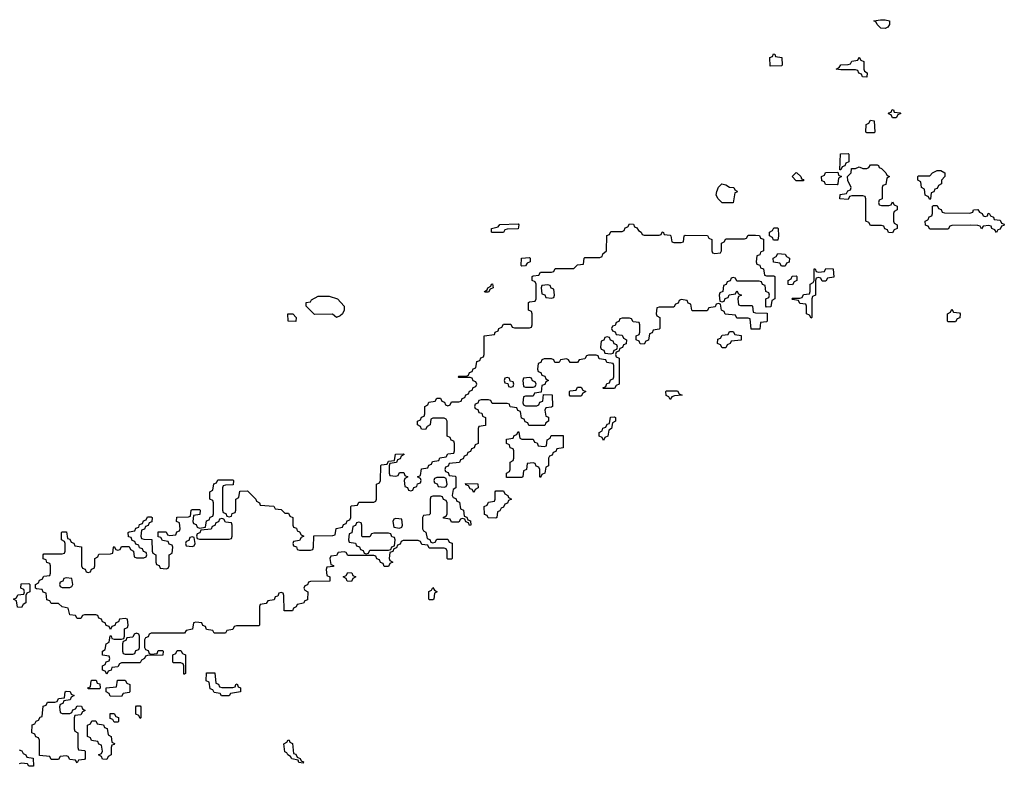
# Model space of a CAD drawing. Header units: inches. Extents: x 2777885 to 2884230, y 684484 to 829189.
# Tile 172 of 239: x 2835100 to 2840413, y 802729 to 806756. Entities that reach past the tile are written whole.
import ezdxf

# ---------------------------------------------------------------- set-up
doc = ezdxf.new("R2010")
doc.units = ezdxf.units.IN
doc.header["$MEASUREMENT"] = 0
doc.layers.add('C8830', color=7, linetype='Continuous')
doc.layers.add('C8840', color=7, linetype='Continuous')

msp = doc.modelspace()

# ---------------------------------------------------------------- linework, layer by layer
at = {"layer": 'C8830', "color": 6}
for points in [[(2839770, 806708.7), (2839746, 806710), (2839726, 806730), (2839722, 806742), (2839708, 806750), (2839744, 806756), (2839770, 806756), (2839794, 806750), (2839794, 806730), (2839783.6, 806716.4)], [(2839150, 806506), (2839148.4, 806551.6), (2839162, 806558), (2839167.3, 806572.7), (2839174, 806570), (2839178, 806558), (2839212.7, 806552.7), (2839214, 806510), (2839210, 806508)], [(2839670, 806446), (2839647.3, 806447.3), (2839642, 806462), (2839627.3, 806467.3), (2839622, 806482), (2839610, 806486), (2839530, 806486), (2839506, 806490), (2839522, 806498), (2839530, 806512), (2839570, 806514), (2839582, 806518), (2839590, 806532), (2839622, 806538), (2839630, 806554), (2839638, 806538), (2839654, 806530), (2839654, 806490), (2839658, 806478), (2839672, 806470)], [(2839810, 806226), (2839802, 806242), (2839788.4, 806248.4), (2839790, 806254), (2839802, 806258), (2839808.4, 806271.6), (2839814, 806270), (2839818, 806258), (2839850, 806254), (2839854, 806250), (2839838, 806242), (2839830, 806226)], [(2839670, 806146), (2839666, 806150), (2839668, 806190), (2839682, 806198), (2839690, 806214), (2839711.3, 806210), (2839714, 806150), (2839710, 806146)], [(2839526, 805946), (2839528, 806032), (2839570, 806034), (2839574, 806030), (2839574, 805990), (2839558, 805982), (2839552.7, 805967.3), (2839538, 805962), (2839530, 805946)], [(2839510, 805866), (2839447.3, 805867.3), (2839442, 805882), (2839427.3, 805887.3), (2839426, 805910), (2839442, 805918), (2839448.4, 805931.6), (2839514, 805934), (2839518, 805918), (2839534, 805910), (2839518, 805902), (2839514, 805870)], [(2839750, 805754), (2839790, 805754), (2839802, 805758), (2839810, 805774), (2839818, 805758), (2839834, 805750), (2839834, 805730), (2839818, 805722), (2839814, 805710), (2839814, 805670), (2839818, 805658), (2839834, 805650), (2839834, 805630), (2839818, 805622), (2839810, 805606), (2839787.3, 805607.3), (2839782, 805622), (2839767.3, 805627.3), (2839762, 805642), (2839750, 805646), (2839690, 805646), (2839682, 805662), (2839666, 805670), (2839666, 805790), (2839662, 805802), (2839650, 805806), (2839590, 805806), (2839578, 805802), (2839570, 805786), (2839526, 805790), (2839527.3, 805812.7), (2839562, 805818), (2839568, 805832), (2839582, 805838), (2839586, 805850), (2839568.4, 805888.4), (2839566, 805910), (2839586, 805930), (2839587.3, 805952.7), (2839610, 805954), (2839630, 805962), (2839650, 805954), (2839670, 805954), (2839682, 805958), (2839690, 805974), (2839727.3, 805972.7), (2839734, 805970), (2839738, 805958), (2839750, 805954), (2839774, 805930), (2839778, 805918), (2839794, 805910), (2839778, 805902), (2839772.7, 805867.3), (2839758, 805862), (2839754, 805850), (2839754, 805790), (2839738, 805782), (2839734, 805770), (2839738, 805758)], [(2839290, 805886), (2839268.7, 805910), (2839290, 805931), (2839294, 805930), (2839314, 805910), (2839318, 805898), (2839330, 805894), (2839330, 805886)], [(2838890, 805768), (2838868, 805790), (2838858, 805810), (2838862, 805830), (2838870, 805852), (2838888, 805870), (2838910, 805864.7), (2838930, 805852), (2838954, 805850), (2838958, 805838), (2838971.6, 805831.6), (2838970, 805826), (2838958, 805822), (2838950, 805768)], [(2838470, 805594), (2838550, 805594), (2838562, 805598), (2838566, 805610), (2838571.6, 805611.6), (2838578, 805598), (2838610, 805594), (2838614, 805590), (2838618, 805558), (2838630, 805554), (2838670, 805554), (2838682, 805558), (2838686, 805590), (2838690, 805594), (2838811.6, 805591.6), (2838818, 805578), (2838834, 805570), (2838834, 805510), (2838838, 805498), (2838850, 805494), (2838882, 805498), (2838886, 805510), (2838886, 805550), (2838902, 805558), (2838910, 805574), (2839010, 805574), (2839022, 805578), (2839030, 805594), (2839070, 805594), (2839091.6, 805591.6), (2839098, 805578), (2839112.7, 805572.7), (2839114, 805510), (2839098, 805502), (2839092.7, 805487.3), (2839078, 805482), (2839074, 805450), (2839078, 805438), (2839092.7, 805432.7), (2839098, 805418), (2839112.7, 805412.7), (2839118, 805378), (2839130, 805374), (2839170, 805374), (2839174, 805370), (2839174, 805250), (2839158, 805242), (2839152.7, 805207.3), (2839130, 805206), (2839126, 805210), (2839126, 805250), (2839142, 805258), (2839146, 805270), (2839142, 805282), (2839126, 805290), (2839122, 805322), (2839107.3, 805327.3), (2839102, 805342), (2839090, 805346), (2838970, 805346), (2838962, 805362), (2838950, 805366), (2838938, 805362), (2838932.7, 805347.3), (2838918, 805342), (2838912.7, 805327.3), (2838898, 805322), (2838894, 805290), (2838878, 805282), (2838874, 805270), (2838878, 805238), (2838890, 805234), (2838902, 805238), (2838907.3, 805252.7), (2838922, 805258), (2838927.3, 805272.7), (2838962, 805278), (2838970, 805294), (2838978, 805278), (2838994, 805270), (2838978, 805262), (2838974, 805250), (2838978, 805218), (2838990, 805214), (2839050, 805214), (2839054, 805210), (2839058, 805178), (2839070, 805174), (2839132.7, 805172.7), (2839134, 805130), (2839130, 805126), (2839098, 805122), (2839092.7, 805087.3), (2839047.3, 805087.3), (2839042, 805142), (2839030, 805146), (2838970, 805146), (2838962, 805162), (2838907.3, 805167.3), (2838902, 805182), (2838886, 805190), (2838882, 805222), (2838870, 805226), (2838858, 805222), (2838852.7, 805207.3), (2838818, 805202), (2838810, 805186), (2838730, 805186), (2838726, 805190), (2838722, 805222), (2838707.3, 805227.3), (2838702, 805242), (2838670, 805246), (2838658, 805242), (2838652.7, 805227.3), (2838638, 805222), (2838630, 805206), (2838550, 805206), (2838538, 805202), (2838534, 805170), (2838538, 805158), (2838554, 805150), (2838554, 805090), (2838550, 805086), (2838518, 805082), (2838512.7, 805067.3), (2838498, 805062), (2838492.7, 805027.3), (2838478, 805022), (2838470, 805006), (2838447.3, 805007.3), (2838442, 805022), (2838426, 805030), (2838426, 805050), (2838442, 805058), (2838446, 805070), (2838446, 805110), (2838442, 805122), (2838410, 805126), (2838402, 805142), (2838390, 805146), (2838350, 805146), (2838338, 805142), (2838332.7, 805127.3), (2838318, 805122), (2838312.7, 805107.3), (2838298, 805102), (2838294, 805090), (2838298, 805078), (2838312.7, 805072.7), (2838318, 805058), (2838350, 805054), (2838358, 805038), (2838374, 805030), (2838372.7, 805007.3), (2838358, 805002), (2838352.7, 804987.3), (2838338, 804982), (2838332.7, 804967.3), (2838318, 804962), (2838314, 804950), (2838318, 804938), (2838334, 804930), (2838334, 804790), (2838318, 804782), (2838310, 804766), (2838250, 804766), (2838246, 804770), (2838262, 804778), (2838267.3, 804792.7), (2838282, 804798), (2838287.3, 804812.7), (2838302, 804818), (2838306, 804830), (2838306, 804890), (2838302, 804902), (2838267.3, 804907.3), (2838262, 804922), (2838227.3, 804927.3), (2838222, 804942), (2838210, 804946), (2838170, 804946), (2838158, 804942), (2838150, 804926), (2838118, 804922), (2838110, 804906), (2838070, 804906), (2838062, 804922), (2838050, 804926), (2838018, 804922), (2838010, 804906), (2837987.3, 804907.3), (2837982, 804922), (2837970, 804926), (2837930, 804926), (2837918, 804922), (2837912.7, 804907.3), (2837898, 804902), (2837894, 804870), (2837898, 804858), (2837912.7, 804852.7), (2837918, 804838), (2837932.7, 804832.7), (2837938, 804818), (2837954, 804810), (2837938, 804802), (2837932.7, 804787.3), (2837918, 804782), (2837914, 804746), (2837878, 804742), (2837870, 804726), (2837830, 804726), (2837818, 804722), (2837814, 804690), (2837818, 804678), (2837830, 804674), (2837890, 804674), (2837902, 804678), (2837907.3, 804692.7), (2837922, 804698), (2837926, 804734), (2837972.7, 804732.7), (2837974, 804670), (2837970, 804666), (2837938, 804662), (2837934, 804650), (2837938, 804618), (2837952.7, 804612.7), (2837954, 804590), (2837938, 804582), (2837932.7, 804567.3), (2837847.3, 804567.3), (2837842, 804582), (2837827.3, 804587.3), (2837822, 804602), (2837807.3, 804607.3), (2837802, 804642), (2837787.3, 804647.3), (2837782, 804662), (2837747.3, 804667.3), (2837742, 804682), (2837730, 804686), (2837650, 804686), (2837642, 804702), (2837630, 804706), (2837590, 804706), (2837578, 804702), (2837572.7, 804687.3), (2837558, 804682), (2837554, 804670), (2837558, 804658), (2837572.7, 804652.7), (2837578, 804638), (2837592.7, 804632.7), (2837598, 804618), (2837614, 804610), (2837612.7, 804567.3), (2837578, 804562), (2837574, 804550), (2837574, 804470), (2837558, 804462), (2837552.7, 804447.3), (2837538, 804442), (2837532.7, 804427.3), (2837518, 804422), (2837512.7, 804407.3), (2837498, 804402), (2837492.7, 804387.3), (2837478, 804382), (2837472.7, 804367.3), (2837418, 804362), (2837412.7, 804347.3), (2837398, 804342), (2837394, 804330), (2837398, 804318), (2837412.7, 804312.7), (2837418, 804298), (2837450, 804294), (2837454, 804290), (2837454, 804230), (2837438, 804222), (2837434, 804190), (2837438, 804178), (2837452.7, 804172.7), (2837458, 804158), (2837472.7, 804152.7), (2837478, 804118), (2837494, 804110), (2837498, 804078), (2837512.7, 804072.7), (2837518, 804058), (2837532.7, 804052.7), (2837534, 804030), (2837527.3, 804027.3), (2837522, 804042), (2837507.3, 804047.3), (2837502, 804062), (2837490, 804066), (2837478, 804062), (2837470, 804046), (2837430, 804046), (2837422, 804062), (2837387.3, 804067.3), (2837387.3, 804072.7), (2837402, 804078), (2837406, 804090), (2837406, 804150), (2837402, 804162), (2837387.3, 804167.3), (2837382, 804182), (2837370, 804186), (2837330, 804186), (2837318, 804182), (2837314, 804170), (2837314, 804090), (2837310, 804086), (2837278, 804082), (2837274, 804070), (2837274, 804010), (2837278, 803998), (2837291.6, 803991.6), (2837298, 803958), (2837312.7, 803952.7), (2837318, 803938), (2837330, 803934), (2837342, 803938), (2837350, 803954), (2837410, 803954), (2837418, 803938), (2837432.7, 803932.7), (2837434, 803850), (2837430, 803846), (2837410, 803846), (2837406, 803850), (2837406, 803890), (2837402, 803902), (2837390, 803906), (2837310, 803906), (2837302, 803922), (2837270, 803926), (2837262, 803942), (2837250, 803946), (2837170, 803946), (2837158, 803942), (2837152.7, 803927.3), (2837138, 803922), (2837132.7, 803907.3), (2837118, 803902), (2837112.7, 803887.3), (2837098, 803882), (2837094, 803850), (2837098, 803838), (2837114, 803830), (2837098, 803822), (2837090, 803806), (2837067.3, 803807.3), (2837062, 803822), (2837047.3, 803827.3), (2837042, 803842), (2837027.3, 803847.3), (2837022, 803862), (2837010, 803866), (2836870, 803866), (2836862, 803882), (2836850, 803886), (2836818, 803882), (2836810, 803866), (2836778, 803862), (2836774, 803850), (2836778, 803818), (2836792.7, 803812.7), (2836794, 803806), (2836758, 803802), (2836754, 803790), (2836758, 803758), (2836774, 803750), (2836772.7, 803727.3), (2836670, 803726), (2836658, 803722), (2836652.7, 803707.3), (2836638, 803702), (2836634, 803690), (2836638, 803678), (2836654, 803670), (2836652.7, 803627.3), (2836638, 803622), (2836631.6, 803608.4), (2836598, 803602), (2836592, 803588), (2836578, 803582), (2836572.7, 803567.3), (2836527.3, 803567.3), (2836526, 803650), (2836522, 803662), (2836510, 803666), (2836498, 803662), (2836492.7, 803647.3), (2836478, 803642), (2836472.7, 803627.3), (2836438, 803622), (2836430, 803606), (2836398, 803602), (2836394, 803590), (2836394, 803490), (2836390, 803486), (2836270, 803486), (2836258, 803482), (2836250, 803466), (2836218, 803462), (2836210, 803446), (2836150, 803446), (2836142, 803462), (2836107.3, 803467.3), (2836102, 803482), (2836087.3, 803487.3), (2836082, 803502), (2836050, 803506), (2836038, 803502), (2836032, 803468), (2835998, 803462), (2835990, 803446), (2835810, 803446), (2835798, 803442), (2835792.7, 803427.3), (2835778, 803422), (2835774, 803410), (2835774, 803370), (2835778, 803358), (2835792.7, 803352.7), (2835798, 803338), (2835810, 803334), (2835842, 803338), (2835847.3, 803352.7), (2835870, 803354), (2835874, 803350), (2835872.7, 803327.3), (2835790, 803326), (2835778, 803322), (2835774, 803310), (2835758, 803302), (2835750, 803286), (2835650, 803286), (2835638, 803282), (2835630, 803266), (2835598, 803262), (2835592.7, 803247.3), (2835578, 803242), (2835570, 803226), (2835562, 803242), (2835547.3, 803247.3), (2835546, 803270), (2835562, 803278), (2835567.3, 803292.7), (2835582, 803298), (2835586, 803310), (2835582, 803322), (2835547.3, 803327.3), (2835546, 803350), (2835562, 803358), (2835566, 803390), (2835582, 803398), (2835587.3, 803432.7), (2835592.7, 803432.7), (2835598, 803418), (2835610, 803414), (2835650, 803414), (2835662, 803418), (2835666, 803430), (2835666, 803470), (2835682, 803478), (2835686, 803490), (2835682, 803522), (2835670, 803526), (2835638, 803522), (2835632.7, 803507.3), (2835618, 803502), (2835612.7, 803487.3), (2835598, 803482), (2835590, 803466), (2835582, 803482), (2835567.3, 803487.3), (2835562, 803502), (2835547.3, 803507.3), (2835542, 803522), (2835527.3, 803527.3), (2835522, 803542), (2835510, 803546), (2835450, 803546), (2835438, 803542), (2835430, 803526), (2835410, 803526), (2835402, 803542), (2835370, 803546), (2835362, 803582), (2835328.4, 803588.4), (2835310, 803606), (2835270, 803606), (2835262, 803622), (2835247.3, 803627.3), (2835242, 803662), (2835227.3, 803667.3), (2835222, 803682), (2835190, 803686), (2835186, 803690), (2835186, 803710), (2835202, 803718), (2835207.3, 803732.7), (2835222, 803738), (2835230, 803754), (2835262, 803758), (2835266, 803770), (2835266, 803810), (2835262, 803822), (2835247.3, 803827.3), (2835242, 803842), (2835227.3, 803847.3), (2835226, 803870), (2835230, 803874), (2835330, 803874), (2835342, 803878), (2835346, 803890), (2835346, 803930), (2835342, 803942), (2835326, 803950), (2835326, 803990), (2835330, 803994), (2835352.7, 803992.7), (2835358, 803958), (2835370, 803954), (2835378, 803938), (2835392, 803932), (2835398, 803918), (2835432.7, 803912.7), (2835434, 803810), (2835438, 803798), (2835452.7, 803792.7), (2835458, 803778), (2835470, 803774), (2835482, 803778), (2835487.3, 803792.7), (2835502, 803798), (2835506, 803810), (2835506, 803850), (2835522, 803858), (2835527.3, 803872.7), (2835590, 803874), (2835602, 803878), (2835606, 803910), (2835610, 803914), (2835618, 803898), (2835630, 803894), (2835642, 803898), (2835650, 803914), (2835690, 803914), (2835698, 803898), (2835714, 803890), (2835718, 803858), (2835730, 803854), (2835770, 803854), (2835782, 803858), (2835786, 803870), (2835782, 803882), (2835767.3, 803887.3), (2835762, 803902), (2835747.3, 803907.3), (2835742, 803922), (2835727.3, 803927.3), (2835722, 803942), (2835707.3, 803947.3), (2835702, 803962), (2835687.3, 803967.3), (2835686, 803990), (2835690, 803994), (2835722, 803998), (2835727.3, 804012.7), (2835742, 804018), (2835747.3, 804032.7), (2835762, 804038), (2835767.3, 804052.7), (2835782, 804058), (2835790, 804074), (2835810, 804074), (2835814, 804070), (2835812.7, 804047.3), (2835798, 804042), (2835792.7, 804027.3), (2835778, 804022), (2835772.7, 804007.3), (2835758, 804002), (2835754, 803970), (2835758, 803958), (2835770, 803954), (2835812.7, 803952.7), (2835814, 803890), (2835818, 803878), (2835834, 803870), (2835834, 803830), (2835838, 803818), (2835852.7, 803812.7), (2835858, 803798), (2835890, 803794), (2835902, 803798), (2835906, 803810), (2835906, 803870), (2835922, 803878), (2835926, 803910), (2835922, 803922), (2835907.3, 803927.3), (2835902, 803942), (2835870, 803946), (2835862, 803962), (2835847.3, 803967.3), (2835847.3, 803992.7), (2835890, 803994), (2835898, 803978), (2835910, 803974), (2835942, 803978), (2835947.3, 803992.7), (2835962, 803998), (2835966, 804010), (2835962, 804042), (2835946, 804050), (2835947.3, 804072.7), (2836010, 804074), (2836022, 804078), (2836026, 804110), (2836030, 804114), (2836070, 804114), (2836074, 804110), (2836072.7, 804087.3), (2836038, 804082), (2836034, 804050), (2836038, 804038), (2836052.7, 804032.7), (2836058, 804018), (2836070, 804014), (2836102, 804018), (2836107.3, 804052.7), (2836122, 804058), (2836127.3, 804072.7), (2836142, 804078), (2836146, 804090), (2836146, 804150), (2836142, 804162), (2836126, 804170), (2836126, 804210), (2836142, 804218), (2836147.3, 804252.7), (2836162, 804258), (2836170, 804274), (2836250, 804274), (2836254, 804270), (2836252.7, 804247.3), (2836210, 804246), (2836198, 804242), (2836194, 804230), (2836194, 804110), (2836198, 804098), (2836212.7, 804092.7), (2836218, 804078), (2836230, 804074), (2836242, 804078), (2836247.3, 804092.7), (2836262, 804098), (2836266, 804110), (2836266, 804170), (2836282, 804178), (2836287.3, 804212.7), (2836330, 804214), (2836374, 804170), (2836378, 804158), (2836394, 804150), (2836398, 804138), (2836471.6, 804131.6), (2836478, 804118), (2836510, 804114), (2836530, 804094), (2836550, 804094), (2836558, 804078), (2836574, 804070), (2836574, 804030), (2836578, 804018), (2836592.7, 804012.7), (2836598, 803998), (2836610, 803994), (2836618, 803978), (2836634, 803970), (2836618, 803962), (2836610, 803946), (2836578, 803942), (2836574, 803930), (2836578, 803918), (2836592.7, 803912.7), (2836598, 803898), (2836610, 803894), (2836670, 803894), (2836682, 803898), (2836686, 803910), (2836687.3, 803972.7), (2836790, 803974), (2836802, 803978), (2836808, 804012), (2836842, 804018), (2836847.3, 804032.7), (2836862, 804038), (2836867.3, 804052.7), (2836882, 804058), (2836886, 804070), (2836886, 804130), (2836890, 804134), (2836922, 804138), (2836930, 804154), (2837010, 804154), (2837022, 804158), (2837026, 804170), (2837026, 804250), (2837042, 804258), (2837046, 804270), (2837048, 804350), (2837050, 804354), (2837082, 804358), (2837090, 804374), (2837122, 804378), (2837127.3, 804412.7), (2837170, 804414), (2837174, 804410), (2837158, 804402), (2837152.7, 804387.3), (2837138, 804382), (2837132.7, 804367.3), (2837098, 804362), (2837094, 804350), (2837094, 804310), (2837098, 804298), (2837130, 804294), (2837142, 804298), (2837150, 804314), (2837172.7, 804312.7), (2837178, 804298), (2837194, 804290), (2837178, 804282), (2837174, 804270), (2837178, 804238), (2837192.7, 804232.7), (2837198, 804218), (2837210, 804214), (2837222, 804218), (2837227.3, 804232.7), (2837242, 804238), (2837247.3, 804252.7), (2837262, 804258), (2837266, 804270), (2837262, 804282), (2837246, 804290), (2837262, 804298), (2837267.3, 804332.7), (2837302, 804338), (2837307.3, 804352.7), (2837322, 804358), (2837327.3, 804372.7), (2837362, 804378), (2837367.3, 804392.7), (2837402, 804398), (2837410, 804414), (2837442, 804418), (2837446, 804430), (2837446, 804470), (2837442, 804482), (2837427.3, 804487.3), (2837422, 804502), (2837406, 804510), (2837406, 804590), (2837402, 804602), (2837390, 804606), (2837330, 804606), (2837318, 804602), (2837314, 804570), (2837298, 804562), (2837290, 804546), (2837267.3, 804547.3), (2837262, 804562), (2837246, 804570), (2837246, 804590), (2837262, 804598), (2837267.3, 804612.7), (2837282, 804618), (2837286, 804630), (2837286, 804670), (2837302, 804678), (2837307.3, 804692.7), (2837342, 804698), (2837350, 804714), (2837370, 804714), (2837378, 804698), (2837392.7, 804692.7), (2837398, 804678), (2837410, 804674), (2837422, 804678), (2837430, 804694), (2837470, 804694), (2837482, 804698), (2837487.3, 804712.7), (2837502, 804718), (2837507.3, 804732.7), (2837522, 804738), (2837527.3, 804752.7), (2837542, 804758), (2837547.3, 804772.7), (2837562, 804778), (2837566, 804790), (2837562, 804802), (2837547.3, 804807.3), (2837542, 804822), (2837530, 804826), (2837470, 804826), (2837466, 804830), (2837470, 804834), (2837510, 804834), (2837522, 804838), (2837527.3, 804852.7), (2837542, 804858), (2837547.3, 804872.7), (2837562, 804878), (2837567.3, 804912.7), (2837582, 804918), (2837587.3, 804932.7), (2837602, 804938), (2837606, 804950), (2837606, 805050), (2837662, 805058), (2837666, 805070), (2837682, 805078), (2837686, 805090), (2837702, 805098), (2837710, 805114), (2837750, 805114), (2837758, 805098), (2837770, 805094), (2837850, 805094), (2837862, 805098), (2837866, 805110), (2837866, 805170), (2837862, 805182), (2837846, 805190), (2837846, 805230), (2837850, 805234), (2837882, 805238), (2837886, 805250), (2837886, 805330), (2837882, 805342), (2837866, 805350), (2837866, 805370), (2837870, 805374), (2837902, 805378), (2837910, 805394), (2837970, 805394), (2837982, 805398), (2837990, 805414), (2838090, 805414), (2838110, 805434), (2838142, 805438), (2838146, 805470), (2838150, 805474), (2838230, 805474), (2838242, 805478), (2838247.3, 805492.7), (2838266, 805510), (2838267.3, 805592.7), (2838282, 805598), (2838290, 805614), (2838350, 805614), (2838362, 805618), (2838367.3, 805632.7), (2838382, 805638), (2838390, 805654), (2838412.7, 805652.7), (2838418, 805638), (2838430, 805634), (2838438, 805618), (2838454, 805610), (2838458, 805598)], [(2837650, 805608), (2837646, 805610), (2837646, 805630), (2837682, 805638), (2837690, 805651), (2837790, 805654), (2837794, 805650), (2837790, 805628), (2837730, 805626), (2837718, 805622), (2837710, 805608.7)], [(2839190, 805566), (2839167.3, 805567.3), (2839162, 805582), (2839146, 805590), (2839146, 805610), (2839162, 805618), (2839170, 805634), (2839190, 805634), (2839192, 805630), (2839194, 805590)], [(2837810, 805426), (2837806, 805430), (2837808, 805470), (2837850, 805474), (2837854, 805470), (2837854, 805450), (2837838, 805442), (2837830, 805428)], [(2839210, 805426), (2839202, 805442), (2839167.3, 805447.3), (2839166, 805470), (2839182, 805478), (2839190, 805494), (2839230, 805492), (2839238, 805478), (2839254, 805470), (2839252.7, 805447.3), (2839238, 805442), (2839230, 805426)], [(2839430, 805346), (2839422, 805362), (2839410, 805366), (2839398, 805362), (2839394, 805350), (2839394, 805270), (2839378, 805262), (2839374, 805250), (2839374, 805150), (2839370, 805146), (2839362, 805162), (2839346, 805170), (2839346, 805210), (2839342, 805222), (2839310, 805226), (2839302, 805242), (2839270, 805246), (2839266, 805250), (2839270, 805254), (2839310, 805254), (2839322, 805258), (2839330, 805274), (2839362, 805278), (2839366, 805290), (2839366, 805330), (2839382, 805338), (2839386, 805350), (2839387.3, 805412.7), (2839392.7, 805412.7), (2839398, 805398), (2839410, 805394), (2839442, 805398), (2839450, 805414), (2839490, 805412), (2839492.7, 805367.3), (2839458, 805362), (2839450, 805346)], [(2839270, 805326), (2839247.3, 805327.3), (2839246, 805350), (2839262, 805358), (2839267.3, 805372.7), (2839290, 805374), (2839294, 805370), (2839294, 805350), (2839278, 805342)], [(2837610, 805286), (2837608, 805290), (2837622, 805298), (2837626, 805310), (2837642, 805318), (2837646, 805330), (2837651.6, 805331.6), (2837654, 805310), (2837638, 805302), (2837630, 805286)], [(2837950, 805326), (2837918, 805322), (2837914, 805310), (2837918, 805278), (2837932.7, 805272.7), (2837938, 805258), (2837970, 805254), (2837982, 805258), (2837986, 805270), (2837982, 805302), (2837967.3, 805307.3), (2837962, 805322)], [(2836810, 805148.7), (2836787.3, 805167.3), (2836690, 805166), (2836646, 805210), (2836646, 805230), (2836670, 805234), (2836675.3, 805244.7), (2836710, 805264.7), (2836770, 805264.7), (2836814, 805250), (2836851, 805210), (2836851, 805190), (2836842, 805170), (2836830, 805158)], [(2836590, 805128), (2836549, 805129), (2836546, 805170), (2836574, 805170), (2836592, 805150)], [(2838270, 805046), (2838258, 805042), (2838252.7, 805027.3), (2838238, 805022), (2838234, 804990), (2838238, 804978), (2838252.7, 804972.7), (2838258, 804958), (2838290, 804954), (2838302, 804958), (2838307.3, 804972.7), (2838322, 804978), (2838326, 804990), (2838322, 805002), (2838307.3, 805007.3), (2838302, 805022), (2838287.3, 805027.3), (2838282, 805042)], [(2838890, 804986), (2838882, 805002), (2838866, 805010), (2838867.3, 805032.7), (2838882, 805038), (2838890, 805054), (2838922, 805058), (2838930, 805074), (2838950, 805074), (2838958, 805058), (2838992.7, 805052.7), (2838992.7, 805027.3), (2838938, 805022), (2838934, 805010), (2838918, 805002), (2838910, 804986)], [(2837730, 804826), (2837718, 804822), (2837714, 804810), (2837718, 804798), (2837734, 804794), (2837738, 804778), (2837750, 804774), (2837762, 804778), (2837766, 804790), (2837762, 804802), (2837746, 804806), (2837742, 804822)], [(2837850, 804826), (2837818, 804822), (2837814, 804810), (2837818, 804778), (2837830, 804774), (2837870, 804774), (2837882, 804778), (2837886, 804790), (2837882, 804802), (2837867.3, 804807.3), (2837862, 804822)], [(2838070, 804726), (2838066, 804730), (2838066, 804750), (2838070, 804754), (2838102, 804758), (2838110, 804774), (2838130, 804774), (2838138, 804758), (2838154, 804750), (2838138, 804742), (2838130, 804726)], [(2838610, 804708), (2838602, 804722), (2838588.4, 804728.4), (2838586, 804750), (2838590, 804754), (2838650, 804754), (2838658, 804738), (2838674, 804730), (2838632.7, 804727.3), (2838618, 804722)], [(2838250, 804486), (2838242, 804502), (2838226, 804510), (2838226, 804530), (2838242, 804538), (2838247.3, 804552.7), (2838262, 804558), (2838270, 804574), (2838282, 804578), (2838288, 804612), (2838310, 804614), (2838314, 804610), (2838314, 804590), (2838298, 804582), (2838294, 804550), (2838278, 804542), (2838274, 804510), (2838258, 804502)], [(2837810, 804494), (2837870, 804494), (2837878, 804478), (2837892.7, 804472.7), (2837898, 804458), (2837930, 804454), (2837942, 804458), (2837946, 804490), (2837962, 804498), (2837967.3, 804512.7), (2838032.7, 804512.7), (2838032.7, 804447.3), (2837998, 804442), (2837992.7, 804427.3), (2837978, 804422), (2837972.7, 804407.3), (2837958, 804402), (2837954, 804390), (2837954, 804350), (2837938, 804342), (2837934, 804310), (2837918, 804302), (2837910, 804286), (2837906, 804290), (2837906, 804330), (2837902, 804342), (2837887.3, 804347.3), (2837882, 804362), (2837870, 804366), (2837838, 804362), (2837834, 804330), (2837818, 804322), (2837814, 804290), (2837810, 804286), (2837727.3, 804287.3), (2837726, 804310), (2837742, 804318), (2837746, 804330), (2837746, 804370), (2837762, 804378), (2837766, 804390), (2837766, 804430), (2837762, 804442), (2837747.3, 804447.3), (2837742, 804462), (2837726, 804470), (2837727.3, 804492.7), (2837762, 804498), (2837767.3, 804512.7), (2837782, 804518), (2837790, 804534), (2837794, 804530), (2837798, 804498)], [(2837390, 804286), (2837350, 804286), (2837338, 804282), (2837334, 804270), (2837338, 804258), (2837352.7, 804252.7), (2837358, 804238), (2837390, 804234), (2837402, 804238), (2837406, 804250), (2837402, 804282)], [(2837550, 804206), (2837542, 804222), (2837530, 804226), (2837522, 804242), (2837507.3, 804247.3), (2837506, 804254), (2837572.7, 804252.7), (2837574, 804230), (2837558, 804222)], [(2837670, 804068), (2837628.4, 804068.4), (2837622, 804082), (2837607.3, 804087.3), (2837606, 804130), (2837622, 804138), (2837630, 804154), (2837662, 804158), (2837666, 804170), (2837666, 804210), (2837670, 804214), (2837710, 804214), (2837718, 804198), (2837734, 804190), (2837738, 804178), (2837754, 804170), (2837738, 804162), (2837732.7, 804147.3), (2837718, 804142), (2837710, 804126), (2837698, 804122), (2837690, 804106), (2837678, 804102), (2837674, 804070)], [(2836190, 804066), (2836178, 804062), (2836172.7, 804047.3), (2836158, 804042), (2836152.7, 804027.3), (2836138, 804022), (2836132.7, 804007.3), (2836078, 804002), (2836072.7, 803987.3), (2836058, 803982), (2836054, 803970), (2836058, 803958), (2836070, 803954), (2836230, 803954), (2836242, 803958), (2836246, 803970), (2836246, 804030), (2836242, 804042), (2836210, 804046), (2836202, 804062)], [(2836930, 804046), (2836918, 804042), (2836912.7, 804027.3), (2836898, 804022), (2836892.7, 803987.3), (2836878, 803982), (2836874, 803950), (2836878, 803938), (2836912.7, 803932.7), (2836918, 803918), (2836932.7, 803912.7), (2836938, 803898), (2836952.7, 803892.7), (2836958, 803878), (2836970, 803874), (2836982, 803878), (2836990, 803894), (2837090, 803894), (2837102, 803898), (2837107.3, 803912.7), (2837122, 803918), (2837126, 803950), (2837122, 803962), (2837107.3, 803967.3), (2837102, 803982), (2837090, 803986), (2837010, 803986), (2836998, 803982), (2836990, 803966), (2836950, 803966), (2836946, 803970), (2836946, 804030), (2836942, 804042)], [(2837130, 804066), (2837118, 804062), (2837114, 804050), (2837118, 804018), (2837150, 804014), (2837162, 804018), (2837166, 804030), (2837162, 804062)], [(2836030, 803966), (2836018, 803962), (2836012.7, 803947.3), (2835998, 803942), (2835994, 803930), (2835998, 803918), (2836030, 803914), (2836042, 803918), (2836046, 803930), (2836042, 803962)], [(2836890, 803726), (2836867.3, 803727.3), (2836862, 803742), (2836846, 803750), (2836862, 803758), (2836870, 803774), (2836892.7, 803772.7), (2836898, 803758), (2836914, 803750), (2836898, 803742)], [(2835110, 803586), (2835087.3, 803587.3), (2835082, 803622), (2835066, 803630), (2835082, 803638), (2835090, 803654), (2835122, 803658), (2835126, 803670), (2835122, 803682), (2835106, 803690), (2835107.3, 803712.7), (2835150, 803714), (2835154, 803710), (2835154, 803670), (2835138, 803662), (2835134, 803650), (2835134, 803610), (2835118, 803602)], [(2835350, 803746), (2835338, 803742), (2835332.7, 803727.3), (2835318, 803722), (2835314, 803710), (2835318, 803698), (2835330, 803694), (2835370, 803694), (2835382, 803698), (2835386, 803710), (2835382, 803742)], [(2837310, 803626), (2837308, 803630), (2837308.4, 803671.6), (2837322, 803678), (2837330, 803694), (2837338, 803678), (2837352, 803670), (2837338, 803662), (2837334, 803630), (2837330, 803626)], [(2835730, 803446), (2835718, 803442), (2835710, 803426), (2835678, 803422), (2835672.7, 803407.3), (2835658, 803402), (2835654, 803390), (2835654, 803350), (2835658, 803338), (2835670, 803334), (2835710, 803334), (2835722, 803338), (2835727.3, 803352.7), (2835742, 803358), (2835746, 803370), (2835746, 803430), (2835742, 803442)], [(2835986, 803226), (2835986, 803270), (2835982, 803282), (2835970, 803286), (2835930, 803286), (2835926, 803290), (2835926, 803330), (2835942, 803338), (2835950, 803354), (2835970, 803354), (2835978, 803338), (2835994, 803330), (2835994, 803230), (2835990, 803226)], [(2836190, 803154), (2836250, 803154), (2836262, 803158), (2836266, 803170), (2836272.7, 803172.7), (2836278, 803158), (2836291.6, 803151.6), (2836292, 803130), (2836238, 803122), (2836230, 803108), (2836188.4, 803108.4), (2836182, 803122), (2836150, 803126), (2836142, 803142), (2836127.3, 803147.3), (2836122, 803182), (2836106, 803190), (2836107.3, 803232.7), (2836152.7, 803232.7), (2836158, 803178), (2836172, 803172), (2836178, 803158)], [(2835470, 803146), (2835468.4, 803151.6), (2835482, 803158), (2835486, 803190), (2835490, 803194), (2835512.7, 803192.7), (2835518, 803178), (2835532.7, 803172.7), (2835534, 803150), (2835530, 803146)], [(2835650, 803106), (2835587.3, 803107.3), (2835582, 803122), (2835566, 803130), (2835567.3, 803152.7), (2835622, 803158), (2835627.3, 803192.7), (2835670, 803194), (2835678, 803178), (2835694, 803170), (2835694, 803130), (2835690, 803126), (2835658, 803122)], [(2835330, 803014), (2835370, 803014), (2835382, 803018), (2835387.3, 803032.7), (2835402, 803038), (2835410, 803054), (2835432.7, 803052.7), (2835438, 803038), (2835454, 803030), (2835438, 803022), (2835430, 803006), (2835398, 803002), (2835394, 802990), (2835394, 802930), (2835398, 802918), (2835414, 802910), (2835414, 802830), (2835418, 802818), (2835450, 802814), (2835454, 802810), (2835454, 802770), (2835450, 802766), (2835418, 802762), (2835410, 802748), (2835402, 802762), (2835370, 802766), (2835362, 802782), (2835350, 802786), (2835318, 802782), (2835310, 802766), (2835270, 802766), (2835262, 802782), (2835207.3, 802787.3), (2835206, 802870), (2835202, 802882), (2835187.3, 802887.3), (2835182, 802902), (2835166, 802910), (2835167.3, 802952.7), (2835182, 802958), (2835188, 802972), (2835202, 802978), (2835210, 802994), (2835222, 802998), (2835227.3, 803052.7), (2835242, 803058), (2835250, 803074), (2835290, 803074), (2835302, 803078), (2835310, 803094), (2835342, 803098), (2835346, 803130), (2835350, 803134), (2835371.6, 803131.6), (2835378, 803118), (2835394, 803110), (2835378, 803102), (2835372.7, 803087.3), (2835338, 803082), (2835332.7, 803067.3), (2835318, 803062), (2835314, 803050), (2835318, 803018)], [(2835610, 802966), (2835602, 802982), (2835587.3, 802987.3), (2835587.3, 803012.7), (2835610, 803014), (2835618, 802998), (2835632.7, 802992.7), (2835634, 802970), (2835630, 802966)], [(2835750, 802986), (2835742, 803002), (2835726, 803010), (2835726, 803050), (2835730, 803054), (2835750, 803054), (2835754, 803050), (2835754, 802990)], [(2835570, 802766), (2835547.3, 802767.3), (2835542, 802782), (2835526, 802790), (2835542, 802798), (2835546, 802810), (2835542, 802842), (2835527.3, 802847.3), (2835522, 802862), (2835487.3, 802867.3), (2835482, 802882), (2835466, 802890), (2835466, 802950), (2835482, 802958), (2835490, 802974), (2835510, 802974), (2835518, 802958), (2835552.7, 802952.7), (2835558, 802938), (2835572.7, 802932.7), (2835578, 802898), (2835594, 802890), (2835598, 802858), (2835611.6, 802851.6), (2835610, 802846), (2835598, 802842), (2835594, 802830), (2835594, 802790), (2835578, 802782)], [(2836630, 802746), (2836606, 802750), (2836602, 802762), (2836568.4, 802768.4), (2836562, 802782), (2836546, 802790), (2836542, 802802), (2836530, 802806), (2836526, 802850), (2836542, 802858), (2836548.4, 802871.6), (2836554, 802870), (2836558, 802858), (2836571.6, 802851.6), (2836578, 802798), (2836590, 802794), (2836598, 802778), (2836614, 802770), (2836618, 802758), (2836632, 802752)]]:
    msp.add_lwpolyline(points, close=True, dxfattribs=at)
for points in [[(2840000, 805803), (2839986, 805810), (2839982, 805842), (2839966, 805850), (2839962, 805882), (2839946, 805890), (2839946, 805910), (2839950, 805914), (2840000, 805914)], [(2840000, 805642.7), (2839987.3, 805647.3), (2839986, 805670), (2840000, 805677)], [(2835098, 802818), (2835112, 802812), (2835118, 802798), (2835134, 802790), (2835138, 802778), (2835172.7, 802772.7), (2835174, 802730), (2835150, 802728.7), (2835142, 802742), (2835110, 802746), (2835098, 802742)]]:
    msp.add_lwpolyline(points, dxfattribs=at)
at = {"layer": 'C8840', "color": 6}
for points in [[(2840000, 805914), (2840010, 805914), (2840026, 805930), (2840050, 805942), (2840070, 805942), (2840092, 805930), (2840092, 805910), (2840074, 805890), (2840074, 805870), (2840058, 805862), (2840050, 805846), (2840038, 805842), (2840032.7, 805827.3), (2840018, 805822), (2840014, 805790), (2840010, 805786), (2840002, 805802), (2840000, 805803)], [(2840000, 805677), (2840002, 805678), (2840007.3, 805692.7), (2840022, 805698), (2840026, 805710), (2840026, 805750), (2840030, 805754), (2840050, 805754), (2840058, 805738), (2840072.7, 805732.7), (2840078, 805718), (2840090, 805714), (2840227.3, 805712.7), (2840242, 805718), (2840246, 805730), (2840270, 805731.3), (2840278, 805718), (2840294, 805710), (2840298, 805698), (2840310, 805694), (2840322, 805698), (2840326, 805710), (2840331.6, 805711.6), (2840338, 805698), (2840354, 805690), (2840358, 805678), (2840390, 805674), (2840398, 805658), (2840412.7, 805652.7), (2840410, 805646), (2840398, 805642), (2840390, 805626), (2840378, 805622), (2840370, 805608), (2840362, 805622), (2840346, 805630), (2840342, 805642), (2840330, 805646), (2840298, 805642), (2840290, 805628.7), (2840282, 805642), (2840270, 805646), (2840230, 805648), (2840130, 805646), (2840118, 805642), (2840110, 805626), (2840010, 805626), (2840002, 805642), (2840000, 805642.7)]]:
    msp.add_lwpolyline(points, dxfattribs=at)
msp.add_lwpolyline([(2840110, 805126), (2840106, 805130), (2840106, 805170), (2840122, 805178), (2840130, 805194), (2840138, 805178), (2840170, 805174), (2840174, 805170), (2840172.7, 805147.3), (2840158, 805142), (2840150, 805126)], close=True, dxfattribs=at)

doc.saveas('drawing.dxf')
